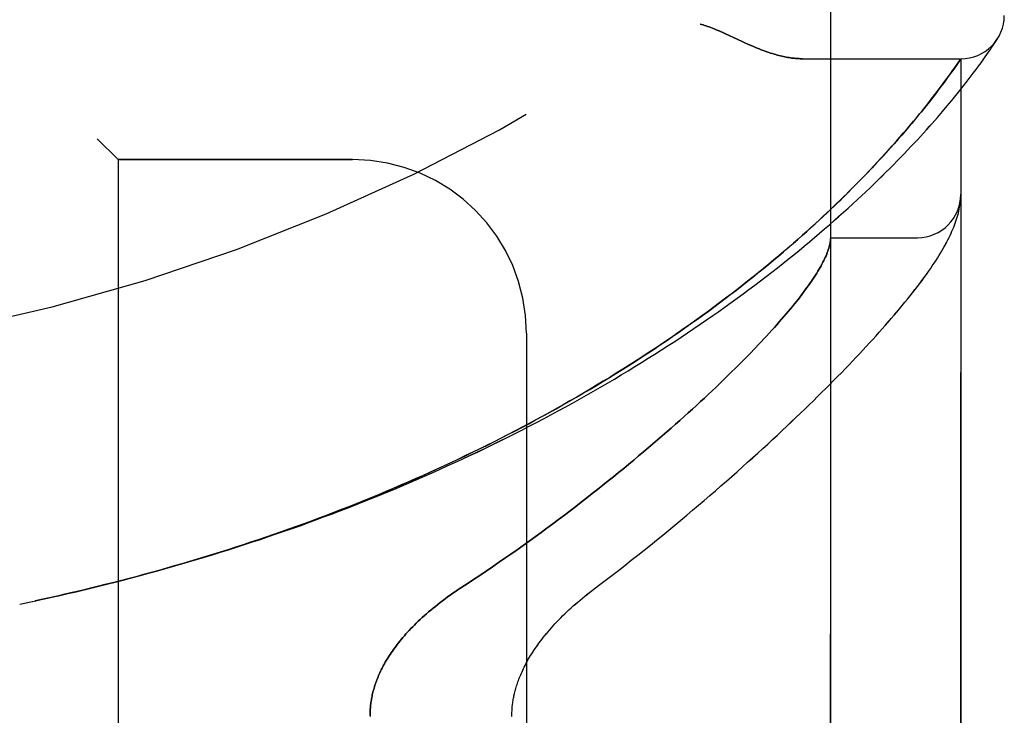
# Model space of a CAD drawing. Header units: inches. Extents: x 0 to 262, y 0 to 169.
# Tile 256 of 256: x 137.07 to 138.49, y 74.85 to 75.85. Entities that reach past the tile are written whole.
import ezdxf

# ---------------------------------------------------------------- set-up
doc = ezdxf.new("R2010")
doc.units = ezdxf.units.IN
doc.header["$LTSCALE"] = 14.384615
doc.header["$MEASUREMENT"] = 0
doc.linetypes.add('HIDDEN', pattern=[0.2, 0.1, -0.1])
doc.layers.add('LEFTHAND_DOOR_ASSEMBLY', color=7, linetype='CONTINUOUS')
doc.layers.add('RIGHTHAND_DOOR_ASSEMBLY', color=7, linetype='CONTINUOUS')

msp = doc.modelspace()

# ---------------------------------------------------------------- linework, layer by layer
at = {"layer": 'LEFTHAND_DOOR_ASSEMBLY', "color": 8, "linetype": 'HIDDEN'}
for p, q in [((138.2404, 73.5293), (138.2404, 76.1718)), ((138.0892, 75.8314), (138.1059, 75.8236)), ((138.1059, 75.8236), (138.1141, 75.8199)), ((138.4699, 75.8083), (138.4727, 75.8124)), ((138.4727, 75.8124), (138.475, 75.8158)), ((138.475, 75.8158), (138.4768, 75.8186)), ((138.4768, 75.8186), (138.4787, 75.8215)), ((138.4787, 75.8215), (138.4807, 75.8245)), ((138.4804, 75.824), (138.4801, 75.8236)), ((138.4804, 75.824), (138.4807, 75.8245)), ((138.46, 75.7941), (138.4628, 75.7981)), ((138.4628, 75.7981), (138.4654, 75.8018)), ((138.4654, 75.8018), (138.4678, 75.8052)), ((138.4678, 75.8052), (138.4699, 75.8083)), ((138.1999, 75.7955), (138.4279, 75.7955)), ((138.4166, 75.7793), (138.4194, 75.7832)), ((138.4194, 75.7832), (138.4226, 75.7877)), ((138.4226, 75.7877), (138.4279, 75.7955)), ((138.4279, 73.9055), (138.4279, 75.7955)), ((138.4498, 75.7801), (138.4535, 75.7851)), ((138.4535, 75.7851), (138.4569, 75.7898)), ((138.4569, 75.7898), (138.46, 75.7941)), ((138.4065, 75.7652), (138.4101, 75.7702)), ((138.4101, 75.7702), (138.4135, 75.7749)), ((138.4135, 75.7749), (138.4166, 75.7793)), ((138.4369, 75.7631), (138.4415, 75.7691)), ((138.4415, 75.7691), (138.4458, 75.7748)), ((138.4458, 75.7748), (138.4498, 75.7801)), ((138.3983, 75.7542), (138.4025, 75.7598)), ((138.4025, 75.7598), (138.4065, 75.7652)), ((138.4266, 75.75), (138.4319, 75.7567)), ((138.4319, 75.7567), (138.4369, 75.7631)), ((138.3873, 75.7398), (138.3906, 75.7441)), ((138.3906, 75.7441), (138.3938, 75.7482)), ((138.3938, 75.7482), (138.3983, 75.7542)), ((138.4148, 75.7355), (138.4209, 75.7429)), ((138.4209, 75.7429), (138.4266, 75.75)), ((138.3766, 75.7261), (138.3803, 75.7308)), ((138.3803, 75.7308), (138.3839, 75.7354)), ((138.3839, 75.7354), (138.3873, 75.7398)), ((138.4015, 75.7196), (138.4083, 75.7277)), ((138.4083, 75.7277), (138.4148, 75.7355)), ((138.3644, 75.711), (138.3686, 75.7162)), ((138.3686, 75.7162), (138.3727, 75.7212)), ((138.3727, 75.7212), (138.3766, 75.7261)), ((138.3505, 75.6945), (138.3553, 75.7002)), ((138.3553, 75.7002), (138.3599, 75.7057)), ((138.3599, 75.7057), (138.3644, 75.711)), ((138.3403, 75.6826), (138.3455, 75.6887)), ((138.3455, 75.6887), (138.3505, 75.6945)), ((137.1854, 75.6805), (137.2154, 75.6505)), ((138.3232, 75.6634), (138.3291, 75.67)), ((138.3291, 75.67), (138.3348, 75.6764)), ((138.3348, 75.6764), (138.3403, 75.6826)), ((138.3105, 75.6495), (138.317, 75.6565)), ((138.317, 75.6565), (138.3232, 75.6634)), ((137.5529, 75.6505), (137.2154, 75.6505)), ((137.2154, 75.6505), (137.2154, 74.0505)), ((138.2965, 75.6346), (138.3037, 75.6422)), ((138.3037, 75.6422), (138.3105, 75.6495)), ((138.2891, 75.6269), (138.2965, 75.6346)), ((138.273, 75.6105), (138.2812, 75.6188)), ((138.2812, 75.6188), (138.2891, 75.6269)), ((138.4269, 75.5871), (138.427, 75.5878)), ((138.427, 75.5878), (138.4271, 75.5886)), ((138.4271, 75.5886), (138.4272, 75.5893)), ((138.4272, 75.5893), (138.4273, 75.59)), ((138.4273, 75.59), (138.4274, 75.5906)), ((138.4274, 75.5906), (138.4275, 75.5913)), ((138.4275, 75.592), (138.4276, 75.5927)), ((138.4275, 75.5913), (138.4275, 75.592)), ((138.4276, 75.5933), (138.4277, 75.594)), ((138.4276, 75.5927), (138.4276, 75.5933)), ((138.4277, 75.5947), (138.4278, 75.5954)), ((138.4277, 75.594), (138.4277, 75.5947)), ((138.2404, 75.538), (138.3654, 75.538)), ((137.8029, 75.4005), (137.8029, 74.3005)), ((138.1323, 75.3794), (138.1237, 75.3705)), ((138.1147, 75.3613), (138.1054, 75.352)), ((138.1237, 75.3705), (138.1147, 75.3613)), ((138.1054, 75.352), (138.0957, 75.3424)), ((137.0739, 75.0106), (137.0854, 75.013))]:
    msp.add_line(p, q, dxfattribs=at)
for points in [[(138.0529, 75.8455), (138.055, 75.8449), (138.057, 75.8443), (138.0591, 75.8436), (138.0613, 75.8429), (138.0634, 75.8422), (138.0657, 75.8414), (138.0681, 75.8405), (138.0705, 75.8395), (138.0732, 75.8384), (138.076, 75.8373), (138.079, 75.836), (138.0822, 75.8346), (138.0856, 75.8331), (138.0892, 75.8314)], [(138.1141, 75.8199), (138.1179, 75.8181), (138.1215, 75.8165), (138.125, 75.815), (138.1284, 75.8136), (138.1316, 75.8122), (138.1348, 75.8109), (138.1378, 75.8097), (138.1407, 75.8086), (138.1436, 75.8075), (138.1463, 75.8065), (138.149, 75.8056), (138.1517, 75.8047), (138.1542, 75.8038), (138.1567, 75.803), (138.1591, 75.8023), (138.1615, 75.8016), (138.1638, 75.8009), (138.1661, 75.8003), (138.1683, 75.7998), (138.1705, 75.7993), (138.1726, 75.7988), (138.1747, 75.7983), (138.1768, 75.7979), (138.1788, 75.7975), (138.1807, 75.7972), (138.1826, 75.7969), (138.1845, 75.7966), (138.1864, 75.7964), (138.1882, 75.7962), (138.1899, 75.796), (138.1917, 75.7959), (138.1934, 75.7957), (138.1951, 75.7957), (138.1967, 75.7956), (138.1983, 75.7955), (138.1999, 75.7955)], [(137.1318, 75.0231), (137.1434, 75.0258), (137.155, 75.0285), (137.1666, 75.0313), (137.1782, 75.0341), (137.1898, 75.0369), (137.2014, 75.0398), (137.213, 75.0427), (137.2245, 75.0457), (137.2361, 75.0488), (137.2477, 75.0519), (137.2593, 75.055), (137.2708, 75.0582), (137.2824, 75.0614), (137.2939, 75.0647), (137.3054, 75.068), (137.317, 75.0713), (137.3285, 75.0748), (137.34, 75.0782), (137.3515, 75.0817), (137.363, 75.0853), (137.3745, 75.0889), (137.386, 75.0926), (137.3974, 75.0963), (137.4089, 75.1), (137.4203, 75.1038), (137.4317, 75.1077), (137.4431, 75.1116), (137.4545, 75.1155), (137.4659, 75.1195), (137.4772, 75.1235), (137.4886, 75.1276), (137.4999, 75.1318), (137.5112, 75.136), (137.5225, 75.1402), (137.5337, 75.1445), (137.545, 75.1488), (137.5562, 75.1532), (137.5674, 75.1576), (137.5786, 75.1621), (137.5897, 75.1666), (137.6009, 75.1712), (137.612, 75.1758), (137.6231, 75.1804), (137.6341, 75.1851), (137.6452, 75.1899), (137.6562, 75.1947), (137.6671, 75.1995), (137.6781, 75.2044), (137.689, 75.2094), (137.6999, 75.2143), (137.7107, 75.2194), (137.7215, 75.2244), (137.7323, 75.2296), (137.7431, 75.2347), (137.7538, 75.2399), (137.7645, 75.2452), (137.7751, 75.2505), (137.7857, 75.2558), (137.7963, 75.2612), (137.8068, 75.2666), (137.8173, 75.272), (137.8277, 75.2775), (137.8381, 75.2831), (137.8484, 75.2887), (137.8587, 75.2943), (137.869, 75.2999), (137.8792, 75.3056), (137.8893, 75.3113), (137.8994, 75.3171), (137.9095, 75.3229), (137.9195, 75.3287), (137.9294, 75.3346), (137.9393, 75.3405), (137.9491, 75.3464), (137.9589, 75.3524), (137.9686, 75.3584), (137.9782, 75.3644), (137.9878, 75.3704), (137.9973, 75.3765), (138.0068, 75.3826), (138.0162, 75.3887), (138.0255, 75.3948), (138.0347, 75.401), (138.0439, 75.4072), (138.053, 75.4134), (138.062, 75.4196), (138.071, 75.4258), (138.0799, 75.432), (138.0887, 75.4383), (138.0974, 75.4446), (138.106, 75.4508), (138.1146, 75.4571), (138.123, 75.4634), (138.1314, 75.4696), (138.1397, 75.4759), (138.1479, 75.4822), (138.156, 75.4885), (138.164, 75.4947), (138.1719, 75.501), (138.1797, 75.5072), (138.1875, 75.5135), (138.1951, 75.5197), (138.2026, 75.5259), (138.2101, 75.5321), (138.2174, 75.5383), (138.2247, 75.5444), (138.2318, 75.5506), (138.2388, 75.5567), (138.2457, 75.5627), (138.2526, 75.5688), (138.2593, 75.5748), (138.2659, 75.5807), (138.2723, 75.5866), (138.2787, 75.5925), (138.285, 75.5983), (138.2911, 75.6041), (138.2972, 75.6099), (138.3031, 75.6155), (138.3089, 75.6212), (138.3146, 75.6268), (138.3202, 75.6323), (138.3257, 75.6377), (138.331, 75.6431), (138.3363, 75.6484), (138.3414, 75.6537), (138.3464, 75.6589), (138.3513, 75.664), (138.3561, 75.6691), (138.3608, 75.6741), (138.3653, 75.679), (138.3698, 75.6838), (138.3741, 75.6886), (138.3784, 75.6933), (138.3825, 75.6979), (138.3865, 75.7024), (138.3904, 75.7068), (138.3942, 75.7112), (138.4015, 75.7196)], [(137.1296, 75.0227), (137.1407, 75.0252), (137.1518, 75.0278), (137.1629, 75.0304), (137.1741, 75.0331), (137.1852, 75.0358), (137.1963, 75.0386), (137.2074, 75.0414), (137.2185, 75.0443), (137.2296, 75.0472), (137.2407, 75.0501), (137.2518, 75.0531), (137.2628, 75.0561), (137.2739, 75.0592), (137.285, 75.0623), (137.296, 75.0655), (137.3071, 75.0687), (137.3181, 75.0719), (137.3291, 75.0752), (137.3402, 75.0786), (137.3512, 75.082), (137.3622, 75.0854), (137.3731, 75.0889), (137.3841, 75.0924), (137.3951, 75.096), (137.406, 75.0996), (137.417, 75.1032), (137.4279, 75.107), (137.4388, 75.1107), (137.4497, 75.1145), (137.4605, 75.1183), (137.4714, 75.1222), (137.4822, 75.1262), (137.4931, 75.1301), (137.5039, 75.1342), (137.5147, 75.1382), (137.5254, 75.1423), (137.5362, 75.1465), (137.5469, 75.1507), (137.5576, 75.155), (137.5683, 75.1593), (137.5789, 75.1636), (137.5896, 75.168), (137.6002, 75.1724), (137.6108, 75.1769), (137.6213, 75.1814), (137.6319, 75.186), (137.6424, 75.1906), (137.6529, 75.1952), (137.6633, 75.1999), (137.6737, 75.2047), (137.6841, 75.2095), (137.6945, 75.2143), (137.7048, 75.2192), (137.7151, 75.2241), (137.7254, 75.2291), (137.7356, 75.2341), (137.7458, 75.2391), (137.756, 75.2442), (137.7661, 75.2493), (137.7762, 75.2545), (137.7863, 75.2597), (137.7963, 75.265), (137.8062, 75.2703), (137.8162, 75.2756), (137.826, 75.281), (137.8359, 75.2864), (137.8457, 75.2918), (137.8554, 75.2973), (137.8651, 75.3028), (137.8748, 75.3084), (137.8844, 75.314), (137.894, 75.3196), (137.9035, 75.3253), (137.9129, 75.331), (137.9223, 75.3367), (137.9317, 75.3425), (137.9409, 75.3483), (137.9502, 75.3541), (137.9594, 75.36), (137.9685, 75.3659), (137.9775, 75.3718), (137.9865, 75.3777), (137.9954, 75.3836), (138.0043, 75.3896), (138.0131, 75.3956), (138.0218, 75.4017), (138.0305, 75.4077), (138.039, 75.4138), (138.0476, 75.4198), (138.056, 75.4259), (138.0644, 75.432), (138.0726, 75.4381), (138.0809, 75.4442), (138.089, 75.4504), (138.097, 75.4565), (138.105, 75.4627), (138.1129, 75.4688), (138.1207, 75.4749), (138.1284, 75.4811), (138.136, 75.4872), (138.1435, 75.4933), (138.151, 75.4994), (138.1583, 75.5055), (138.1655, 75.5116), (138.1727, 75.5177), (138.1797, 75.5237), (138.1866, 75.5297), (138.1933, 75.5355), (138.1998, 75.5413), (138.2061, 75.547), (138.2123, 75.5526), (138.2183, 75.558), (138.224, 75.5633), (138.2296, 75.5685), (138.235, 75.5735), (138.2402, 75.5785), (138.2453, 75.5833), (138.2502, 75.5881), (138.255, 75.5927), (138.2597, 75.5973), (138.2642, 75.6018), (138.273, 75.6105)], [(138.4278, 75.5954), (138.4278, 75.5958), (138.4278, 75.5961), (138.4278, 75.5965), (138.4279, 75.5969), (138.4279, 75.5972), (138.4279, 75.5976), (138.4279, 75.598), (138.4279, 75.5984), (138.4279, 75.5987), (138.4279, 75.5991), (138.4279, 75.5995), (138.4279, 75.5997)], [(137.8937, 75.0273), (137.9067, 75.0372), (137.9163, 75.0445), (137.9258, 75.0518), (137.9352, 75.0591), (137.9445, 75.0664), (137.9538, 75.0737), (137.963, 75.081), (137.9721, 75.0883), (137.9812, 75.0955), (137.9901, 75.1028), (137.999, 75.11), (138.0078, 75.1172), (138.0164, 75.1244), (138.0251, 75.1315), (138.0336, 75.1387), (138.042, 75.1458), (138.0503, 75.1528), (138.0586, 75.1599), (138.0667, 75.1668), (138.0748, 75.1738), (138.0827, 75.1807), (138.0906, 75.1876), (138.0984, 75.1944), (138.106, 75.2012), (138.1136, 75.208), (138.1211, 75.2147), (138.1285, 75.2213), (138.1358, 75.228), (138.143, 75.2345), (138.15, 75.241), (138.157, 75.2475), (138.1639, 75.2539), (138.1707, 75.2603), (138.1774, 75.2666), (138.184, 75.2728), (138.1906, 75.279), (138.197, 75.2852), (138.2033, 75.2913), (138.2095, 75.2973), (138.2157, 75.3033), (138.2217, 75.3092), (138.2276, 75.3151), (138.2335, 75.3209), (138.2392, 75.3267), (138.2449, 75.3324), (138.2505, 75.3381), (138.256, 75.3437), (138.2614, 75.3492), (138.2667, 75.3547), (138.2719, 75.3602), (138.277, 75.3656), (138.282, 75.3709), (138.287, 75.3762), (138.2918, 75.3814), (138.2966, 75.3866), (138.3013, 75.3917), (138.3059, 75.3968), (138.3104, 75.4018), (138.3149, 75.4068), (138.3192, 75.4118), (138.3235, 75.4166), (138.3277, 75.4215), (138.3318, 75.4263), (138.3358, 75.431), (138.3398, 75.4357), (138.3437, 75.4404), (138.3475, 75.445), (138.3512, 75.4496), (138.3548, 75.4542), (138.3584, 75.4587), (138.3619, 75.4632), (138.3654, 75.4677), (138.3688, 75.4721), (138.372, 75.4765), (138.3752, 75.4809), (138.3783, 75.4851), (138.3813, 75.4893), (138.3841, 75.4934), (138.3868, 75.4973), (138.3893, 75.5012), (138.3918, 75.5049), (138.3941, 75.5086), (138.3963, 75.5121), (138.3985, 75.5156), (138.4005, 75.519), (138.4024, 75.5223), (138.4043, 75.5256), (138.406, 75.5288), (138.4077, 75.532), (138.4094, 75.5351), (138.4109, 75.5382), (138.4124, 75.5412), (138.4138, 75.5442), (138.4151, 75.5472), (138.4164, 75.5502), (138.4176, 75.5532), (138.4188, 75.5561), (138.4199, 75.559), (138.4209, 75.5619), (138.4218, 75.5648), (138.4227, 75.5677), (138.4235, 75.5706), (138.4243, 75.5735), (138.425, 75.5763), (138.4256, 75.5791), (138.4261, 75.5818), (138.4266, 75.5845), (138.4269, 75.5871)], [(138.2402, 75.534), (138.24, 75.5322), (138.2397, 75.5304), (138.2394, 75.5286), (138.239, 75.5267), (138.2385, 75.5247), (138.2379, 75.5227), (138.2372, 75.5207), (138.2365, 75.5186), (138.2357, 75.5165), (138.2349, 75.5143), (138.2339, 75.512), (138.2329, 75.5097), (138.2318, 75.5074), (138.2307, 75.505), (138.2294, 75.5026), (138.2281, 75.5001), (138.2268, 75.4975), (138.2253, 75.4949), (138.2238, 75.4923), (138.2221, 75.4896), (138.2205, 75.4868), (138.2187, 75.484), (138.2168, 75.4812), (138.2149, 75.4783), (138.2129, 75.4753), (138.2108, 75.4723), (138.2087, 75.4692), (138.2065, 75.4661), (138.2041, 75.4629), (138.2017, 75.4597), (138.1993, 75.4564), (138.1967, 75.4531), (138.1941, 75.4497), (138.1914, 75.4463), (138.1886, 75.4428), (138.1857, 75.4392), (138.1827, 75.4356), (138.1797, 75.432), (138.1765, 75.4282), (138.1733, 75.4245), (138.17, 75.4206), (138.1667, 75.4168), (138.1632, 75.4128), (138.1596, 75.4088), (138.156, 75.4048), (138.1523, 75.4007), (138.1484, 75.3965), (138.1445, 75.3923), (138.1406, 75.3881), (138.1365, 75.3838), (138.1323, 75.3794)], [(138.2404, 75.537), (138.2404, 75.5368), (138.2404, 75.5365), (138.2404, 75.5361), (138.2404, 75.5358), (138.2403, 75.5354), (138.2403, 75.5349), (138.2403, 75.5345), (138.2402, 75.534)], [(138.0957, 75.3424), (138.0857, 75.3326), (138.0805, 75.3276), (138.0752, 75.3226), (138.0699, 75.3175), (138.0644, 75.3124), (138.0589, 75.3072), (138.0532, 75.302), (138.0475, 75.2967), (138.0417, 75.2914), (138.0357, 75.286), (138.0297, 75.2805), (138.0236, 75.2751), (138.0174, 75.2695), (138.0111, 75.264), (138.0047, 75.2584), (137.9982, 75.2527), (137.9916, 75.247), (137.9849, 75.2412), (137.9781, 75.2355), (137.9713, 75.2296), (137.9643, 75.2238), (137.9573, 75.2179), (137.9501, 75.2119), (137.9429, 75.206), (137.9355, 75.2), (137.9281, 75.1939), (137.9206, 75.1879), (137.913, 75.1818), (137.9053, 75.1757), (137.8976, 75.1696), (137.8897, 75.1634), (137.8818, 75.1572), (137.8738, 75.1511), (137.8657, 75.1449), (137.8575, 75.1386), (137.8492, 75.1324), (137.8409, 75.1262), (137.8325, 75.12), (137.824, 75.1137), (137.8155, 75.1075), (137.8069, 75.1013), (137.7982, 75.0951), (137.7895, 75.0889), (137.7807, 75.0827), (137.7718, 75.0765), (137.7629, 75.0703), (137.754, 75.0642), (137.745, 75.0581), (137.736, 75.052), (137.7269, 75.046), (137.7178, 75.04), (137.7047, 75.0314)], [(137.085, 75.0129), (137.097, 75.0154), (137.1086, 75.018), (137.1318, 75.0231)], [(137.0962, 75.0153), (137.1073, 75.0177), (137.1184, 75.0202)], [(137.7047, 75.0314), (137.7008, 75.0288), (137.697, 75.0262), (137.6932, 75.0236), (137.6895, 75.0209), (137.6859, 75.0182), (137.6823, 75.0155), (137.6787, 75.0128), (137.6753, 75.0101), (137.6719, 75.0074), (137.6686, 75.0047), (137.6653, 75.002), (137.6621, 74.9993), (137.659, 74.9966), (137.656, 74.9939), (137.653, 74.9912), (137.6501, 74.9885), (137.6473, 74.9859), (137.6445, 74.9832), (137.6419, 74.9805), (137.6393, 74.9779), (137.6368, 74.9753), (137.6343, 74.9727), (137.6319, 74.9701), (137.6296, 74.9676), (137.6274, 74.965), (137.6252, 74.9625), (137.6231, 74.96), (137.621, 74.9575), (137.6191, 74.955), (137.6172, 74.9526), (137.6153, 74.9501), (137.6135, 74.9477), (137.6118, 74.9454), (137.6101, 74.943), (137.6085, 74.9406), (137.6069, 74.9383), (137.6054, 74.936), (137.604, 74.9337), (137.6026, 74.9315), (137.6012, 74.9292), (137.5999, 74.927), (137.5987, 74.9248), (137.5975, 74.9226), (137.5963, 74.9204), (137.5952, 74.9183), (137.5941, 74.9162), (137.5931, 74.914), (137.5921, 74.9119), (137.5912, 74.9099), (137.5903, 74.9078), (137.5894, 74.9057), (137.5886, 74.9037), (137.5878, 74.9017), (137.587, 74.8997), (137.5863, 74.8977), (137.5856, 74.8957), (137.5849, 74.8937), (137.5843, 74.8917), (137.5837, 74.8898), (137.5832, 74.8879), (137.5826, 74.8859), (137.5821, 74.884), (137.5817, 74.8821), (137.5812, 74.8802), (137.5808, 74.8783), (137.5805, 74.8764), (137.5801, 74.8745), (137.5798, 74.8727), (137.5795, 74.8708), (137.5792, 74.8689), (137.579, 74.8671), (137.5787, 74.8652), (137.5786, 74.8634), (137.5784, 74.8615), (137.5782, 74.8597), (137.5781, 74.8579), (137.578, 74.856), (137.578, 74.8542), (137.5779, 74.8524), (137.5779, 74.8505), (137.5779, 74.8487)], [(137.782, 74.8505), (137.782, 74.8521), (137.7821, 74.8537), (137.7821, 74.8553), (137.7822, 74.8569), (137.7823, 74.8585), (137.7824, 74.8601), (137.7825, 74.8618), (137.7826, 74.8634), (137.7828, 74.865), (137.783, 74.8667), (137.7832, 74.8683), (137.7834, 74.87), (137.7837, 74.8717), (137.784, 74.8733), (137.7843, 74.875), (137.7846, 74.8768), (137.7849, 74.8785), (137.7853, 74.8802), (137.7857, 74.882), (137.7862, 74.8838), (137.7866, 74.8856), (137.7871, 74.8874), (137.7876, 74.8893), (137.7882, 74.8911), (137.7887, 74.893), (137.7894, 74.8949), (137.79, 74.8969), (137.7907, 74.8988), (137.7914, 74.9008), (137.7922, 74.9028), (137.793, 74.9049), (137.7938, 74.9069), (137.7947, 74.909), (137.7956, 74.9112), (137.7966, 74.9133), (137.7976, 74.9155), (137.7986, 74.9177), (137.7997, 74.92), (137.8009, 74.9222), (137.8021, 74.9245), (137.8034, 74.9268), (137.8047, 74.9292), (137.806, 74.9316), (137.8074, 74.934), (137.8089, 74.9364), (137.8105, 74.9389), (137.8121, 74.9414), (137.8137, 74.9439), (137.8154, 74.9465), (137.8172, 74.9491), (137.8191, 74.9517), (137.821, 74.9544), (137.823, 74.9571), (137.8251, 74.9598), (137.8272, 74.9625), (137.8294, 74.9653), (137.8316, 74.968), (137.834, 74.9708), (137.8364, 74.9736), (137.8388, 74.9765), (137.8414, 74.9793), (137.844, 74.9821), (137.8466, 74.985), (137.8494, 74.9879), (137.8522, 74.9907), (137.855, 74.9936), (137.858, 74.9965), (137.861, 74.9993), (137.864, 75.0022), (137.8671, 75.0051), (137.8703, 75.0079), (137.8735, 75.0107), (137.8768, 75.0136), (137.8801, 75.0164), (137.8834, 75.0192), (137.8868, 75.0219), (137.8903, 75.0246), (137.8937, 75.0273)]]:
    msp.add_lwpolyline(points, dxfattribs=at)
for centre, radius, start, end in [((136.4279, 78.1256), 2.7751, 270, 316.1116), ((138.4279, 75.858), 0.0625, 270, 360), ((137.5529, 75.4005), 0.25, 0, 90), ((138.3654, 75.6005), 0.0625, 270, 360)]:
    msp.add_arc(centre, radius, start, end, dxfattribs=at)
at = {"layer": 'RIGHTHAND_DOOR_ASSEMBLY', "color": 8, "linetype": 'HIDDEN'}
for p, q in [((138.2404, 76.1718), (138.2404, 73.5293)), ((138.106, 75.8236), (138.0892, 75.8314)), ((138.1141, 75.8199), (138.106, 75.8236)), ((138.4699, 75.8083), (138.4727, 75.8124)), ((138.4727, 75.8124), (138.475, 75.8158)), ((138.475, 75.8158), (138.4768, 75.8186)), ((138.4768, 75.8186), (138.4787, 75.8215)), ((138.4787, 75.8215), (138.4804, 75.824)), ((138.46, 75.7941), (138.4628, 75.7981)), ((138.4628, 75.7981), (138.4654, 75.8018)), ((138.4654, 75.8018), (138.4678, 75.8052)), ((138.4678, 75.8052), (138.4699, 75.8083)), ((138.1999, 75.7955), (138.4279, 75.7955)), ((138.4211, 75.7856), (138.4176, 75.7806)), ((138.4238, 75.7896), (138.4211, 75.7856)), ((138.4279, 75.7955), (138.4238, 75.7896)), ((138.4279, 75.7955), (138.4279, 73.9055)), ((138.4498, 75.7801), (138.4535, 75.7851)), ((138.4535, 75.7851), (138.4569, 75.7898)), ((138.4569, 75.7898), (138.46, 75.7941)), ((138.4113, 75.7717), (138.4077, 75.7669)), ((138.4146, 75.7763), (138.4113, 75.7717)), ((138.4176, 75.7806), (138.4146, 75.7763)), ((138.4369, 75.7631), (138.4415, 75.7691)), ((138.4415, 75.7691), (138.4458, 75.7748)), ((138.4458, 75.7748), (138.4498, 75.7801)), ((138.3998, 75.7561), (138.3953, 75.7502)), ((138.4039, 75.7616), (138.3998, 75.7561)), ((138.4077, 75.7669), (138.4039, 75.7616)), ((138.4266, 75.75), (138.4319, 75.7567)), ((138.4319, 75.7567), (138.4369, 75.7631)), ((138.389, 75.7419), (138.3856, 75.7376)), ((138.3922, 75.7462), (138.389, 75.7419)), ((138.3953, 75.7502), (138.3922, 75.7462)), ((138.4148, 75.7355), (138.4209, 75.7429)), ((138.4209, 75.7429), (138.4266, 75.75)), ((138.3785, 75.7285), (138.3747, 75.7237)), ((138.3821, 75.7331), (138.3785, 75.7285)), ((138.3856, 75.7376), (138.3821, 75.7331)), ((138.4015, 75.7196), (138.4083, 75.7277)), ((138.4083, 75.7277), (138.4148, 75.7355)), ((138.3665, 75.7137), (138.3622, 75.7084)), ((138.3707, 75.7188), (138.3665, 75.7137)), ((138.3747, 75.7237), (138.3707, 75.7188)), ((138.3577, 75.703), (138.353, 75.6975)), ((138.3622, 75.7084), (138.3577, 75.703)), ((138.343, 75.6858), (138.3376, 75.6796)), ((138.3481, 75.6917), (138.343, 75.6858)), ((138.353, 75.6975), (138.3481, 75.6917)), ((137.2154, 75.6505), (137.1854, 75.6805)), ((138.3321, 75.6733), (138.3263, 75.6668)), ((138.3376, 75.6796), (138.3321, 75.6733)), ((138.3202, 75.6601), (138.3139, 75.6532)), ((138.3263, 75.6668), (138.3202, 75.6601)), ((137.2154, 75.6505), (137.5529, 75.6505)), ((137.2154, 75.6505), (137.2154, 74.0505)), ((138.3072, 75.646), (138.3003, 75.6386)), ((138.3139, 75.6532), (138.3072, 75.646)), ((138.293, 75.631), (138.2854, 75.6231)), ((138.3003, 75.6386), (138.293, 75.631)), ((138.2774, 75.6149), (138.2689, 75.6064)), ((138.2854, 75.6231), (138.2774, 75.6149)), ((138.4269, 75.5871), (138.4271, 75.5882)), ((138.4271, 75.5882), (138.4272, 75.5889)), ((138.4272, 75.5889), (138.4273, 75.5896)), ((138.4273, 75.5903), (138.4274, 75.591)), ((138.4273, 75.5896), (138.4273, 75.5903)), ((138.4274, 75.591), (138.4275, 75.5916)), ((138.4275, 75.5916), (138.4276, 75.5923)), ((138.4276, 75.593), (138.4277, 75.5937)), ((138.4276, 75.5923), (138.4276, 75.593)), ((138.4277, 75.5944), (138.4278, 75.5951)), ((138.4277, 75.5937), (138.4277, 75.5944)), ((138.2404, 75.538), (138.3654, 75.538)), ((137.8029, 75.4005), (137.8029, 74.3005)), ((138.1237, 75.3705), (138.1323, 75.3794)), ((138.1054, 75.352), (138.1147, 75.3613)), ((138.1147, 75.3613), (138.1237, 75.3705)), ((138.0957, 75.3424), (138.1054, 75.352)), ((137.0739, 75.0106), (137.0854, 75.013))]:
    msp.add_line(p, q, dxfattribs=at)
for points in [[(138.0892, 75.8314), (138.0856, 75.8331), (138.0822, 75.8346), (138.079, 75.836), (138.076, 75.8373), (138.0732, 75.8384), (138.0705, 75.8395), (138.0681, 75.8405), (138.0657, 75.8414), (138.0634, 75.8422), (138.0613, 75.8429), (138.0591, 75.8436), (138.057, 75.8443), (138.055, 75.8449), (138.0529, 75.8455)], [(138.1999, 75.7955), (138.1983, 75.7955), (138.1967, 75.7956), (138.1951, 75.7957), (138.1934, 75.7957), (138.1917, 75.7959), (138.1899, 75.796), (138.1882, 75.7962), (138.1864, 75.7964), (138.1845, 75.7966), (138.1826, 75.7969), (138.1807, 75.7972), (138.1788, 75.7975), (138.1768, 75.7979), (138.1747, 75.7983), (138.1726, 75.7988), (138.1705, 75.7993), (138.1683, 75.7998), (138.1661, 75.8003), (138.1638, 75.8009), (138.1615, 75.8016), (138.1591, 75.8023), (138.1567, 75.803), (138.1542, 75.8038), (138.1517, 75.8047), (138.149, 75.8056), (138.1463, 75.8065), (138.1436, 75.8075), (138.1407, 75.8086), (138.1378, 75.8097), (138.1348, 75.8109), (138.1316, 75.8122), (138.1284, 75.8136), (138.125, 75.815), (138.1216, 75.8165), (138.1179, 75.8181), (138.1141, 75.8199)], [(137.1318, 75.0231), (137.1434, 75.0258), (137.155, 75.0285), (137.1666, 75.0313), (137.1782, 75.0341), (137.1898, 75.0369), (137.2014, 75.0398), (137.213, 75.0427), (137.2245, 75.0457), (137.2361, 75.0488), (137.2477, 75.0518), (137.2592, 75.055), (137.2708, 75.0582), (137.2824, 75.0614), (137.2939, 75.0647), (137.3054, 75.068), (137.317, 75.0713), (137.3285, 75.0748), (137.34, 75.0782), (137.3515, 75.0817), (137.363, 75.0853), (137.3745, 75.0889), (137.3859, 75.0926), (137.3974, 75.0963), (137.4088, 75.1), (137.4203, 75.1038), (137.4317, 75.1077), (137.4431, 75.1116), (137.4545, 75.1155), (137.4659, 75.1195), (137.4772, 75.1235), (137.4885, 75.1276), (137.4999, 75.1318), (137.5112, 75.136), (137.5225, 75.1402), (137.5337, 75.1445), (137.545, 75.1488), (137.5562, 75.1532), (137.5674, 75.1576), (137.5786, 75.1621), (137.5897, 75.1666), (137.6009, 75.1712), (137.612, 75.1758), (137.6231, 75.1804), (137.6341, 75.1851), (137.6451, 75.1899), (137.6561, 75.1947), (137.6671, 75.1995), (137.6781, 75.2044), (137.689, 75.2094), (137.6999, 75.2143), (137.7107, 75.2194), (137.7215, 75.2244), (137.7323, 75.2295), (137.7431, 75.2347), (137.7538, 75.2399), (137.7644, 75.2452), (137.7751, 75.2505), (137.7857, 75.2558), (137.7962, 75.2612), (137.8068, 75.2666), (137.8172, 75.272), (137.8277, 75.2775), (137.8381, 75.2831), (137.8484, 75.2886), (137.8587, 75.2943), (137.869, 75.2999), (137.8792, 75.3056), (137.8893, 75.3113), (137.8994, 75.3171), (137.9095, 75.3229), (137.9195, 75.3287), (137.9294, 75.3346), (137.9393, 75.3405), (137.9491, 75.3464), (137.9589, 75.3524), (137.9686, 75.3584), (137.9782, 75.3644), (137.9878, 75.3704), (137.9973, 75.3765), (138.0068, 75.3826), (138.0162, 75.3887), (138.0255, 75.3948), (138.0347, 75.401), (138.0439, 75.4072), (138.053, 75.4134), (138.062, 75.4196), (138.071, 75.4258), (138.0798, 75.432), (138.0886, 75.4383), (138.0974, 75.4445), (138.106, 75.4508), (138.1145, 75.4571), (138.123, 75.4634), (138.1314, 75.4696), (138.1397, 75.4759), (138.1479, 75.4822), (138.156, 75.4885), (138.164, 75.4947), (138.1719, 75.501), (138.1797, 75.5072), (138.1875, 75.5135), (138.1951, 75.5197), (138.2026, 75.5259), (138.2101, 75.5321), (138.2174, 75.5383), (138.2247, 75.5444), (138.2318, 75.5506), (138.2388, 75.5567), (138.2457, 75.5627), (138.2525, 75.5687), (138.2592, 75.5747), (138.2658, 75.5807), (138.2723, 75.5866), (138.2787, 75.5925), (138.285, 75.5983), (138.2911, 75.6041), (138.2972, 75.6098), (138.3031, 75.6155), (138.3089, 75.6212), (138.3146, 75.6267), (138.3202, 75.6323), (138.3257, 75.6377), (138.331, 75.6431), (138.3363, 75.6484), (138.3414, 75.6537), (138.3464, 75.6589), (138.3513, 75.664), (138.3561, 75.6691), (138.3608, 75.6741), (138.3653, 75.679), (138.3698, 75.6838), (138.3741, 75.6886), (138.3783, 75.6932), (138.3825, 75.6978), (138.3865, 75.7024), (138.3904, 75.7068), (138.3942, 75.7112), (138.4015, 75.7196)], [(138.2689, 75.6064), (138.26, 75.5975), (138.2553, 75.593), (138.2505, 75.5883), (138.2456, 75.5836), (138.2405, 75.5788), (138.2353, 75.5738), (138.2299, 75.5688), (138.2244, 75.5636), (138.2186, 75.5583), (138.2127, 75.5529), (138.2066, 75.5474), (138.2002, 75.5417), (138.1937, 75.5359), (138.187, 75.5301), (138.1802, 75.5241), (138.1732, 75.5181), (138.1661, 75.5121), (138.1588, 75.506), (138.1515, 75.4999), (138.144, 75.4937), (138.1365, 75.4876), (138.1289, 75.4815), (138.1212, 75.4753), (138.1134, 75.4692), (138.1055, 75.4631), (138.0975, 75.4569), (138.0895, 75.4508), (138.0814, 75.4446), (138.0732, 75.4385), (138.0649, 75.4324), (138.0565, 75.4263), (138.0481, 75.4202), (138.0396, 75.4141), (138.031, 75.4081), (138.0223, 75.402), (138.0136, 75.396), (138.0048, 75.39), (137.9959, 75.384), (137.987, 75.378), (137.978, 75.3721), (137.969, 75.3662), (137.9598, 75.3603), (137.9507, 75.3544), (137.9414, 75.3486), (137.9321, 75.3428), (137.9228, 75.337), (137.9134, 75.3313), (137.9039, 75.3256), (137.8944, 75.3199), (137.8849, 75.3143), (137.8753, 75.3087), (137.8656, 75.3031), (137.8559, 75.2976), (137.8461, 75.2921), (137.8363, 75.2866), (137.8265, 75.2812), (137.8166, 75.2758), (137.8067, 75.2705), (137.7967, 75.2652), (137.7867, 75.2599), (137.7766, 75.2547), (137.7665, 75.2495), (137.7564, 75.2444), (137.7462, 75.2393), (137.736, 75.2343), (137.7258, 75.2293), (137.7155, 75.2243), (137.7052, 75.2194), (137.6949, 75.2145), (137.6845, 75.2096), (137.6741, 75.2049), (137.6637, 75.2001), (137.6532, 75.1954), (137.6427, 75.1907), (137.6322, 75.1861), (137.6217, 75.1816), (137.6111, 75.177), (137.6005, 75.1725), (137.5899, 75.1681), (137.5793, 75.1637), (137.5686, 75.1594), (137.5579, 75.1551), (137.5472, 75.1508), (137.5365, 75.1466), (137.5257, 75.1425), (137.5149, 75.1383), (137.5041, 75.1343), (137.4933, 75.1302), (137.4825, 75.1263), (137.4717, 75.1223), (137.4608, 75.1184), (137.4499, 75.1146), (137.439, 75.1108), (137.4281, 75.107), (137.4172, 75.1033), (137.4062, 75.0997), (137.3953, 75.096), (137.3843, 75.0925), (137.3733, 75.0889), (137.3623, 75.0855), (137.3513, 75.082), (137.3403, 75.0786), (137.3293, 75.0753), (137.3183, 75.072), (137.3072, 75.0687), (137.2962, 75.0655), (137.2851, 75.0624), (137.274, 75.0592), (137.263, 75.0562), (137.2519, 75.0531), (137.2408, 75.0501), (137.2297, 75.0472), (137.2186, 75.0443), (137.2075, 75.0414), (137.1964, 75.0386), (137.1852, 75.0358), (137.1741, 75.0331), (137.163, 75.0304), (137.1519, 75.0278), (137.1407, 75.0252), (137.1296, 75.0227)], [(138.4278, 75.5951), (138.4278, 75.5954), (138.4278, 75.5958), (138.4278, 75.5962), (138.4278, 75.5965), (138.4279, 75.5969), (138.4279, 75.5973), (138.4279, 75.5976), (138.4279, 75.598), (138.4279, 75.5984), (138.4279, 75.5987), (138.4279, 75.5991), (138.4279, 75.5995)], [(137.8937, 75.0274), (137.9067, 75.0372), (137.9163, 75.0445), (137.9258, 75.0518), (137.9352, 75.0591), (137.9445, 75.0664), (137.9538, 75.0737), (137.963, 75.081), (137.9721, 75.0883), (137.9812, 75.0955), (137.9901, 75.1028), (137.999, 75.11), (138.0078, 75.1172), (138.0165, 75.1244), (138.0251, 75.1315), (138.0336, 75.1387), (138.042, 75.1458), (138.0503, 75.1528), (138.0586, 75.1599), (138.0667, 75.1669), (138.0748, 75.1738), (138.0827, 75.1807), (138.0906, 75.1876), (138.0984, 75.1944), (138.106, 75.2012), (138.1136, 75.208), (138.1211, 75.2147), (138.1285, 75.2214), (138.1358, 75.228), (138.143, 75.2345), (138.1501, 75.241), (138.157, 75.2475), (138.1639, 75.2539), (138.1707, 75.2603), (138.1774, 75.2666), (138.1841, 75.2728), (138.1906, 75.279), (138.197, 75.2852), (138.2033, 75.2913), (138.2095, 75.2973), (138.2157, 75.3033), (138.2217, 75.3092), (138.2276, 75.3151), (138.2335, 75.3209), (138.2393, 75.3267), (138.2449, 75.3324), (138.2505, 75.3381), (138.256, 75.3437), (138.2614, 75.3492), (138.2667, 75.3547), (138.2719, 75.3602), (138.277, 75.3656), (138.282, 75.3709), (138.287, 75.3762), (138.2918, 75.3814), (138.2966, 75.3866), (138.3013, 75.3917), (138.3059, 75.3968), (138.3104, 75.4019), (138.3149, 75.4068), (138.3192, 75.4118), (138.3235, 75.4167), (138.3277, 75.4215), (138.3318, 75.4263), (138.3359, 75.4311), (138.3398, 75.4358), (138.3437, 75.4404), (138.3475, 75.445), (138.3512, 75.4496), (138.3549, 75.4542), (138.3584, 75.4587), (138.362, 75.4632), (138.3654, 75.4677), (138.3688, 75.4722), (138.3721, 75.4766), (138.3752, 75.4809), (138.3783, 75.4852), (138.3813, 75.4893), (138.3841, 75.4934), (138.3868, 75.4974), (138.3894, 75.5012), (138.3918, 75.5049), (138.3941, 75.5086), (138.3964, 75.5121), (138.3985, 75.5156), (138.4005, 75.519), (138.4024, 75.5223), (138.4043, 75.5256), (138.4061, 75.5288), (138.4077, 75.532), (138.4094, 75.5351), (138.4109, 75.5382), (138.4124, 75.5412), (138.4138, 75.5443), (138.4151, 75.5472), (138.4164, 75.5502), (138.4176, 75.5532), (138.4188, 75.5561), (138.4199, 75.559), (138.4209, 75.5619), (138.4218, 75.5648), (138.4227, 75.5677), (138.4235, 75.5706), (138.4243, 75.5735), (138.425, 75.5763), (138.4256, 75.5791), (138.4261, 75.5818), (138.4266, 75.5845), (138.4269, 75.5871)], [(138.1323, 75.3794), (138.1365, 75.3838), (138.1406, 75.3881), (138.1445, 75.3923), (138.1484, 75.3965), (138.1523, 75.4007), (138.156, 75.4048), (138.1596, 75.4088), (138.1632, 75.4128), (138.1667, 75.4168), (138.17, 75.4206), (138.1733, 75.4245), (138.1765, 75.4282), (138.1797, 75.432), (138.1827, 75.4356), (138.1857, 75.4392), (138.1886, 75.4428), (138.1914, 75.4463), (138.1941, 75.4497), (138.1967, 75.4531), (138.1993, 75.4564), (138.2017, 75.4597), (138.2041, 75.4629), (138.2065, 75.4661), (138.2087, 75.4692), (138.2108, 75.4723), (138.2129, 75.4753), (138.2149, 75.4783), (138.2168, 75.4812), (138.2187, 75.484), (138.2205, 75.4868), (138.2221, 75.4896), (138.2238, 75.4923), (138.2253, 75.4949), (138.2268, 75.4975), (138.2281, 75.5001), (138.2294, 75.5026), (138.2307, 75.505), (138.2318, 75.5074), (138.2329, 75.5097), (138.2339, 75.512), (138.2349, 75.5143), (138.2357, 75.5165), (138.2365, 75.5186), (138.2372, 75.5207), (138.2379, 75.5227), (138.2385, 75.5247), (138.239, 75.5267), (138.2394, 75.5286), (138.2397, 75.5304), (138.24, 75.5322), (138.2402, 75.534)], [(138.2402, 75.534), (138.2403, 75.5345), (138.2403, 75.5349), (138.2403, 75.5354), (138.2404, 75.5358), (138.2404, 75.5361), (138.2404, 75.5365), (138.2404, 75.5368), (138.2404, 75.537)], [(137.7047, 75.0314), (137.7178, 75.04), (137.7269, 75.046), (137.736, 75.052), (137.745, 75.0581), (137.754, 75.0642), (137.7629, 75.0703), (137.7718, 75.0765), (137.7807, 75.0827), (137.7895, 75.0889), (137.7982, 75.0951), (137.8069, 75.1013), (137.8155, 75.1075), (137.824, 75.1137), (137.8325, 75.12), (137.8409, 75.1262), (137.8492, 75.1324), (137.8575, 75.1386), (137.8657, 75.1449), (137.8738, 75.1511), (137.8818, 75.1572), (137.8897, 75.1634), (137.8976, 75.1696), (137.9053, 75.1757), (137.913, 75.1818), (137.9206, 75.1879), (137.9281, 75.1939), (137.9355, 75.2), (137.9429, 75.206), (137.9501, 75.2119), (137.9573, 75.2179), (137.9643, 75.2238), (137.9713, 75.2296), (137.9781, 75.2355), (137.9849, 75.2412), (137.9916, 75.247), (137.9982, 75.2527), (138.0047, 75.2584), (138.0111, 75.264), (138.0174, 75.2695), (138.0236, 75.2751), (138.0297, 75.2805), (138.0357, 75.286), (138.0417, 75.2914), (138.0475, 75.2967), (138.0532, 75.302), (138.0589, 75.3072), (138.0644, 75.3124), (138.0699, 75.3175), (138.0752, 75.3226), (138.0805, 75.3276), (138.0857, 75.3326), (138.0957, 75.3424)], [(137.085, 75.0129), (137.097, 75.0154), (137.1086, 75.018), (137.1202, 75.0205)], [(137.1318, 75.0231), (137.1185, 75.0202), (137.1073, 75.0177), (137.0962, 75.0153)], [(137.5779, 74.8505), (137.5779, 74.8524), (137.578, 74.8542), (137.578, 74.856), (137.5781, 74.8579), (137.5782, 74.8597), (137.5784, 74.8615), (137.5786, 74.8634), (137.5787, 74.8652), (137.579, 74.8671), (137.5792, 74.8689), (137.5795, 74.8708), (137.5798, 74.8727), (137.5801, 74.8745), (137.5805, 74.8764), (137.5808, 74.8783), (137.5812, 74.8802), (137.5817, 74.8821), (137.5821, 74.884), (137.5826, 74.8859), (137.5832, 74.8879), (137.5837, 74.8898), (137.5843, 74.8917), (137.5849, 74.8937), (137.5856, 74.8957), (137.5863, 74.8977), (137.587, 74.8997), (137.5878, 74.9017), (137.5886, 74.9037), (137.5894, 74.9057), (137.5903, 74.9078), (137.5912, 74.9099), (137.5921, 74.9119), (137.5931, 74.914), (137.5941, 74.9162), (137.5952, 74.9183), (137.5963, 74.9204), (137.5975, 74.9226), (137.5987, 74.9248), (137.5999, 74.927), (137.6012, 74.9292), (137.6026, 74.9315), (137.604, 74.9337), (137.6054, 74.936), (137.6069, 74.9383), (137.6085, 74.9406), (137.6101, 74.943), (137.6118, 74.9454), (137.6135, 74.9477), (137.6153, 74.9501), (137.6172, 74.9526), (137.6191, 74.955), (137.621, 74.9575), (137.6231, 74.96), (137.6252, 74.9625), (137.6274, 74.965), (137.6296, 74.9676), (137.6319, 74.9701), (137.6343, 74.9727), (137.6368, 74.9753), (137.6393, 74.9779), (137.6419, 74.9805), (137.6445, 74.9832), (137.6473, 74.9859), (137.6501, 74.9885), (137.653, 74.9912), (137.656, 74.9939), (137.659, 74.9966), (137.6621, 74.9993), (137.6653, 75.002), (137.6686, 75.0047), (137.6719, 75.0074), (137.6753, 75.0101), (137.6787, 75.0128), (137.6823, 75.0155), (137.6859, 75.0182), (137.6895, 75.0209), (137.6932, 75.0236), (137.697, 75.0262), (137.7008, 75.0288), (137.7047, 75.0314)], [(137.782, 74.8489), (137.782, 74.8505), (137.782, 74.8521), (137.7821, 74.8537), (137.7821, 74.8553), (137.7822, 74.8569), (137.7823, 74.8585), (137.7824, 74.8602), (137.7825, 74.8618), (137.7826, 74.8634), (137.7828, 74.865), (137.783, 74.8667), (137.7832, 74.8683), (137.7834, 74.87), (137.7837, 74.8717), (137.784, 74.8734), (137.7843, 74.8751), (137.7846, 74.8768), (137.7849, 74.8785), (137.7853, 74.8803), (137.7857, 74.882), (137.7862, 74.8838), (137.7866, 74.8856), (137.7871, 74.8874), (137.7876, 74.8893), (137.7882, 74.8911), (137.7887, 74.893), (137.7894, 74.8949), (137.79, 74.8969), (137.7907, 74.8988), (137.7914, 74.9008), (137.7922, 74.9028), (137.793, 74.9049), (137.7938, 74.907), (137.7947, 74.909), (137.7956, 74.9112), (137.7966, 74.9133), (137.7976, 74.9155), (137.7986, 74.9177), (137.7997, 74.92), (137.8009, 74.9222), (137.8021, 74.9245), (137.8034, 74.9269), (137.8047, 74.9292), (137.806, 74.9316), (137.8074, 74.934), (137.8089, 74.9364), (137.8105, 74.9389), (137.8121, 74.9414), (137.8137, 74.944), (137.8154, 74.9465), (137.8172, 74.9491), (137.8191, 74.9518), (137.821, 74.9544), (137.823, 74.9571), (137.8251, 74.9598), (137.8272, 74.9625), (137.8294, 74.9653), (137.8317, 74.9681), (137.834, 74.9708), (137.8364, 74.9736), (137.8388, 74.9765), (137.8414, 74.9793), (137.844, 74.9821), (137.8466, 74.985), (137.8494, 74.9879), (137.8522, 74.9907), (137.855, 74.9936), (137.858, 74.9965), (137.861, 74.9993), (137.864, 75.0022), (137.8671, 75.0051), (137.8703, 75.0079), (137.8735, 75.0108), (137.8768, 75.0136), (137.8801, 75.0164), (137.8834, 75.0192), (137.8868, 75.0219), (137.8903, 75.0247), (137.8937, 75.0274)]]:
    msp.add_lwpolyline(points, dxfattribs=at)
for centre, radius, start, end in [((136.4279, 78.1256), 2.7751, 270, 316.1116), ((138.4279, 75.858), 0.0625, 270, 360), ((137.5529, 75.4005), 0.25, 0, 90), ((138.3654, 75.6005), 0.0625, 270, 360)]:
    msp.add_arc(centre, radius, start, end, dxfattribs=at)

doc.saveas('drawing.dxf')
